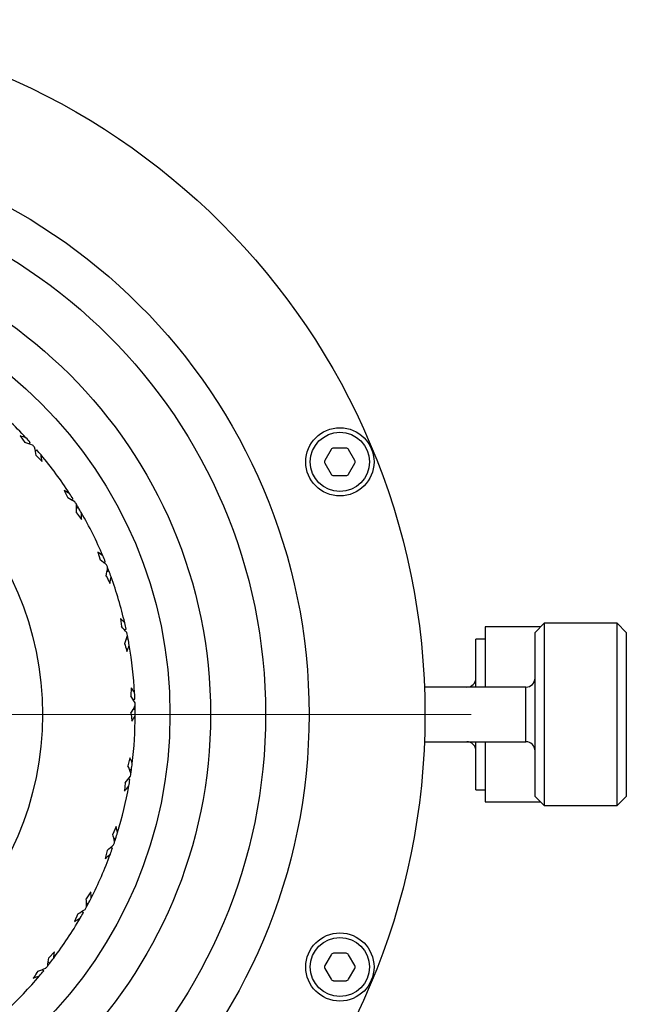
# Model space of a CAD drawing. Header units: inches. Extents: x 1.9 to 39.7, y 1.6 to 33.
# Tile 20 of 20: x 38.4 to 39.7, y 17.2 to 19.3. Entities that reach past the tile are written whole.
import ezdxf

# ---------------------------------------------------------------- set-up
doc = ezdxf.new("R2010")
doc.units = ezdxf.units.IN
doc.header["$MEASUREMENT"] = 0

# ---------------------------------------------------------------- blocks, each defined once
blk = doc.blocks.new('SW_CENTERMARKSYMBOL_1')
at = {"color": 0, "linetype": 'Continuous', "lineweight": 18}
blk.add_line((0.2, 0), (1.6, 0), dxfattribs=at)

msp = doc.modelspace()

# ---------------------------------------------------------------- linework, layer by layer
at = {"color": 7, "linetype": 'Continuous', "lineweight": 25}
for p, q in [((38.382, 18.4394), (38.3924, 18.4251)), ((38.4008, 18.4224), (38.404, 18.4252)), ((39.0854, 18.413), (39.0581, 18.413)), ((38.4149, 18.4064), (38.4181, 18.4092)), ((38.4167, 18.3969), (38.4296, 18.3845)), ((39.053, 18.41), (39.0394, 18.3864)), ((39.1041, 18.3864), (39.0905, 18.41)), ((39.0394, 18.3805), (39.053, 18.3568)), ((39.0905, 18.3568), (39.1041, 18.3805)), ((39.0581, 18.3539), (39.0854, 18.3539)), ((38.4768, 18.3214), (38.4847, 18.3055)), ((38.4924, 18.3014), (38.4961, 18.3036)), ((38.5036, 18.2832), (38.5072, 18.2855)), ((38.5037, 18.2735), (38.5142, 18.2591)), ((38.5498, 18.1887), (38.5548, 18.1717)), ((38.5617, 18.1664), (38.5657, 18.1679)), ((38.5695, 18.1465), (38.5735, 18.1481)), ((38.5986, 18.0454), (38.6006, 18.0278)), ((39.5123, 18.035), (39.4926, 18.0153)), ((39.6698, 18.035), (39.5123, 18.035)), ((39.5123, 18.035), (39.5123, 17.7281)), ((39.6895, 18.0153), (39.6698, 18.035)), ((39.6698, 17.6412), (39.6698, 18.035)), ((38.6064, 18.0213), (38.6106, 18.0222)), ((39.5044, 18.0271), (39.3848, 18.0271)), ((39.3848, 18.0271), (39.3848, 17.8972)), ((39.4926, 17.7391), (39.4926, 18.0153)), ((39.6895, 18.0153), (39.6895, 17.6609)), ((38.6107, 18.0004), (38.6149, 18.0013)), ((39.3848, 18.0009), (39.3652, 18.0009)), ((39.3652, 17.8972), (39.3652, 18.0009)), ((38.6218, 17.8958), (38.6207, 17.8782)), ((39.4729, 17.8972), (39.2541, 17.8972)), ((39.4729, 17.8051), (39.4729, 17.8972)), ((38.6253, 17.8707), (38.6296, 17.8708)), ((38.6259, 17.8494), (38.6301, 17.8495)), ((39.4729, 17.779), (39.4729, 17.8051)), ((39.2538, 17.7731), (39.2538, 17.7731)), ((39.2541, 17.779), (39.4729, 17.779)), ((39.3652, 17.6753), (39.3652, 17.779)), ((39.3848, 17.779), (39.3848, 17.6491)), ((38.6187, 17.7445), (38.6145, 17.7273)), ((39.4926, 17.6609), (39.4926, 17.7391)), ((38.622, 17.7185), (38.6178, 17.7191)), ((39.5123, 17.7281), (39.5123, 17.6412)), ((38.6084, 17.6906), (38.6073, 17.6728)), ((38.6188, 17.6974), (38.6146, 17.6981)), ((39.3652, 17.6753), (39.3848, 17.6753)), ((39.3848, 17.6491), (39.5044, 17.6491)), ((39.4926, 17.6609), (39.5123, 17.6412)), ((39.6698, 17.6412), (39.6895, 17.6609)), ((39.5123, 17.6412), (39.6698, 17.6412)), ((38.5893, 17.596), (38.5822, 17.5797)), ((38.584, 17.5712), (38.5881, 17.5698)), ((38.5698, 17.5446), (38.5656, 17.5273)), ((38.5772, 17.551), (38.5813, 17.5496)), ((38.5346, 17.4548), (38.5247, 17.4401)), ((38.5149, 17.4126), (38.5186, 17.4105)), ((38.5251, 17.4313), (38.5288, 17.4292)), ((38.5065, 17.4076), (38.4993, 17.3913)), ((38.4562, 17.3253), (38.4439, 17.3125)), ((39.053, 17.3194), (39.0394, 17.2957)), ((39.0854, 17.3223), (39.0581, 17.3223)), ((39.1041, 17.2957), (39.0905, 17.3194)), ((38.4295, 17.2871), (38.4328, 17.2845)), ((38.4427, 17.3038), (38.4461, 17.3011)), ((39.0394, 17.2898), (39.053, 17.2662)), ((39.0905, 17.2662), (39.1041, 17.2898)), ((39.0581, 17.2632), (39.0854, 17.2632))]:
    msp.add_line(p, q, dxfattribs=at)
for centre, radius in [((37.7552, 17.8381), 1.5), ((37.7552, 17.8381), 1.25), ((37.7552, 17.8381), 1.1563), ((37.7552, 17.8381), 0.95), ((37.7552, 17.8381), 0.675), ((39.0717, 18.3834), 0.0736), ((39.0717, 18.3834), 0.0638), ((39.0717, 17.2928), 0.0736), ((39.0717, 17.2928), 0.0638)]:
    msp.add_circle(centre, radius, dxfattribs=at)
at = {"color": 7, "linetype": 'Continuous'}
msp.add_circle((37.7552, 17.8381), 1.0376, dxfattribs=at)
at = {"color": 7, "linetype": 'Continuous', "lineweight": 25}
for centre, radius, start, end in [((37.7552, 17.8381), 0.875, 43.0556, 49.8368), ((37.7552, 17.8381), 0.875, 42.1429, 43.0556), ((37.7552, 17.8381), 0.875, 41.2329, 41.6586), ((39.0581, 18.407), 0.00591, 90, 150), ((39.0854, 18.407), 0.00591, 30, 90), ((37.7552, 17.8381), 0.875, 39.8368, 40.7485), ((37.7552, 17.8381), 0.875, 33.0556, 39.8368), ((39.0445, 18.3834), 0.00591, 150, 210), ((39.099, 18.3834), 0.00591, 330, 30), ((39.0581, 18.3598), 0.00591, 210, 270), ((39.0854, 18.3598), 0.00591, 270, 330), ((37.7552, 17.8381), 0.875, 32.1429, 33.0556), ((37.7552, 17.8381), 0.875, 31.2329, 31.6586), ((37.7552, 17.8381), 0.875, 30.7485, 31.2329), ((37.7552, 17.8381), 0.875, 29.8368, 30.7485), ((37.7552, 17.8381), 0.875, 23.0556, 29.8368), ((37.7552, 17.8381), 0.875, 22.1429, 23.0556), ((37.7552, 17.8381), 0.875, 21.2329, 21.6586), ((37.7552, 17.8381), 0.875, 20.7485, 21.2329), ((37.7552, 17.8381), 0.875, 19.8368, 20.7485), ((37.7552, 17.8381), 0.875, 13.0556, 19.8368), ((37.7552, 17.8381), 0.875, 12.1429, 13.0556), ((37.7552, 17.8381), 0.875, 11.2329, 11.6586), ((37.7552, 17.8381), 0.875, 10.7485, 11.2329), ((37.7552, 17.8381), 0.875, 9.8368, 10.7485), ((37.7552, 17.8381), 0.875, 3.0556, 9.8368), ((39.3455, 17.9168), 0.0197, 270, 0), ((39.4729, 17.9168), 0.0197, 270, 0), ((37.7552, 17.8381), 0.875, 2.1429, 3.0556), ((37.7552, 17.8381), 0.875, 1.2329, 1.6586), ((37.7552, 17.8381), 0.875, 0.7485, 1.2329), ((37.7552, 17.8381), 0.875, 359.8368, 0.7485), ((37.7552, 17.8381), 0.875, 353.0556, 359.8368), ((39.3455, 17.7594), 0.0197, 0, 90), ((39.4729, 17.7594), 0.0197, 0, 90), ((37.7552, 17.8381), 0.875, 352.1429, 353.0556), ((37.7552, 17.8381), 0.875, 351.2329, 351.6586), ((37.7552, 17.8381), 0.875, 351.6586, 352.1429), ((37.7552, 17.8381), 0.875, 349.8368, 350.7485), ((37.7552, 17.8381), 0.875, 343.0556, 349.8368), ((37.7552, 17.8381), 0.875, 342.1429, 343.0556), ((37.7552, 17.8381), 0.875, 341.2329, 341.6586), ((37.7552, 17.8381), 0.875, 341.6586, 342.1429), ((37.7552, 17.8381), 0.875, 339.8368, 340.7485), ((37.7552, 17.8381), 0.875, 333.0556, 339.8368), ((37.7552, 17.8381), 0.875, 332.1429, 333.0556), ((37.7552, 17.8381), 0.875, 331.2329, 331.6586), ((37.7552, 17.8381), 0.875, 331.6586, 332.1429), ((37.7552, 17.8381), 0.875, 323.0556, 329.8368), ((37.7552, 17.8381), 0.875, 329.8368, 330.7485), ((37.7552, 17.8381), 0.875, 322.1429, 323.0556), ((39.0581, 17.3164), 0.00591, 90, 150), ((39.0854, 17.3164), 0.00591, 30, 90), ((37.7552, 17.8381), 0.875, 319.8368, 320.7485), ((37.7552, 17.8381), 0.875, 321.2329, 321.6586), ((37.7552, 17.8381), 0.875, 321.6586, 322.1429), ((39.0445, 17.2928), 0.00591, 150, 210), ((39.099, 17.2928), 0.00591, 330, 30), ((37.7552, 17.8381), 0.875, 313.0556, 319.8368), ((39.0581, 17.2692), 0.00591, 210, 270), ((39.0854, 17.2692), 0.00591, 270, 330)]:
    msp.add_arc(centre, radius, start, end, dxfattribs=at)
for centre, major_axis, start_param, end_param in [((38.299, 17.097), (-0.8881, 1.2103), 5.461786, 5.47147), ((38.2915, 17.1073), (-0.8758, 1.1935), 5.443684, 5.456556), ((37.1025, 18.4625), (1.0659, -1.0197), 0.830498, 0.844102), ((37.0933, 18.4713), (1.0809, -1.0341), 0.815417, 0.825948), ((38.1621, 17.0138), (-0.6644, 1.3461), 5.461786, 5.47147), ((38.1564, 17.0253), (-0.6552, 1.3275), 5.443684, 5.456556), ((37.2209, 18.5663), (-0.8727, 1.1893), 3.972091, 3.985694), ((37.2133, 18.5766), (-0.885, 1.2061), 3.95701, 3.967541), ((38.0127, 16.9557), (-0.4206, 1.441), 5.461786, 5.47147), ((38.0092, 16.9679), (-0.4147, 1.4211), 5.443684, 5.456556), ((37.3554, 18.6481), (-0.6529, 1.3228), 3.972091, 3.985694), ((37.3498, 18.6595), (-0.6621, 1.3414), 3.95701, 3.967541), ((37.8556, 16.9244), (-0.1639, 1.4922), 5.461786, 5.47147), ((37.8542, 16.9371), (-0.1617, 1.4715), 5.443684, 5.456556), ((37.5022, 18.7052), (-0.4133, 1.4161), 3.972091, 3.985694), ((37.4986, 18.7174), (-0.4191, 1.436), 3.95701, 3.967541), ((37.6954, 16.9209), (0.0977, 1.498), 5.461786, 5.47147), ((37.6962, 16.9336), (0.0963, 1.4772), 5.443684, 5.456556), ((37.6566, 18.736), (-0.1611, 1.4663), 3.972091, 3.985694), ((37.6552, 18.7486), (-0.1634, 1.487), 3.95701, 3.967541), ((37.5371, 16.9452), (0.3563, 1.4583), 5.461786, 5.47147), ((37.5401, 16.9575), (0.3514, 1.4381), 5.443684, 5.456556), ((37.814, 18.7394), (0.096, 1.472), 3.972091, 3.985694), ((37.8148, 18.7521), (0.0973, 1.4927), 3.95701, 3.967541), ((37.3853, 16.9966), (0.6041, 1.3742), 5.461786, 5.47147), ((37.3904, 17.0083), (0.5957, 1.3552), 5.443684, 5.456556), ((37.9696, 18.7155), (0.3501, 1.433), 3.972091, 3.985694), ((37.9726, 18.7279), (0.3551, 1.4532), 3.95701, 3.967541), ((37.2448, 17.0736), (0.8336, 1.2484), 5.461786, 5.47147), ((37.2519, 17.0842), (0.822, 1.2312), 5.443684, 5.456556), ((38.1187, 18.665), (0.5936, 1.3504), 3.972091, 3.985694), ((38.1238, 18.6766), (0.602, 1.3694), 3.95701, 3.967541), ((37.1286, 17.1831), (1.0233, 1.0697), 5.443684, 5.456556), ((37.1198, 17.1739), (1.0377, 1.0847), 5.461786, 5.47147), ((38.2568, 18.5893), (0.8191, 1.2268), 3.972091, 3.985694), ((38.2638, 18.5999), (0.8307, 1.2441), 3.95701, 3.967541)]:
    msp.add_ellipse(centre, major_axis=major_axis, ratio=0.790607, start_param=start_param, end_param=end_param, dxfattribs=at)
for points, knots in [([(38.5679, 18.1369), (38.5701, 18.1325), (38.5727, 18.1271), (38.5754, 18.1218), (38.5758, 18.1209)], [0, 0, 0, 0, 0.836153, 1, 1, 1, 1]), ([(38.6074, 17.9913), (38.6088, 17.9865), (38.6105, 17.9808), (38.6122, 17.9751), (38.6124, 17.9741)], [0, 0, 0, 0, 0.836193, 1, 1, 1, 1]), ([(38.6211, 17.841), (38.6216, 17.836), (38.6223, 17.8301), (38.6229, 17.8242), (38.623, 17.8232)], [0, 0, 0, 0, 0.8362131, 1, 1, 1, 1]), ([(38.4203, 17.2837), (38.4176, 17.2796), (38.4143, 17.2746), (38.411, 17.2697), (38.4104, 17.2689)], [0, 0, 0, 0, 0.836152, 1, 1, 1, 1])]:
    msp.add_open_spline(points, degree=3, knots=knots, dxfattribs=at)

# ---------------------------------------------------------------- block references
at = {"color": 7, "linetype": 'Continuous', "lineweight": 18}
msp.add_blockref('SW_CENTERMARKSYMBOL_1', (37.7552, 17.8381), dxfattribs=at)

doc.saveas('drawing.dxf')
